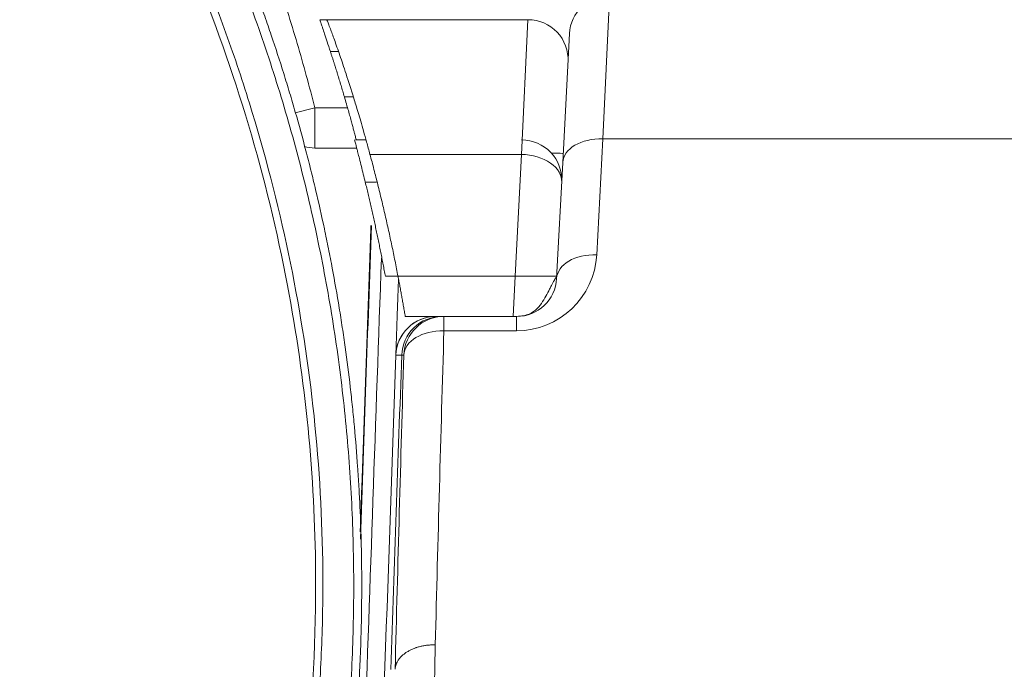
# Model space of a CAD drawing. Header units: millimetres. Extents: x -8 to 594, y 0 to 420.
# Tile 199 of 249: x 453.44 to 459.57, y 127.24 to 131.29. Entities that reach past the tile are written whole.
import ezdxf

# ---------------------------------------------------------------- set-up
doc = ezdxf.new("R2010")
doc.units = ezdxf.units.MM
doc.layers.add('1', color=7, linetype='Continuous', true_color=0xffffff)
doc.styles.add('Calibri', font='txt')
doc.dimstyles.get("Standard").update_dxf_attribs({"dimtxt": 0.18, "dimasz": 0.18, "dimexe": 0.18, "dimexo": 0.0625, "dimgap": 0.09, "dimtad": 0, "dimtih": 1, "dimtoh": 1, "dimdec": 4, "dimzin": 0, "dimdsep": 46, "dimtxsty": 'Standard', "dimcen": 0.09, "dimadec": 0, "dimazin": 0, "dimtfac": 1, "dimtdec": 4, "dimtofl": 0, "dimtmove": 0, "dimatfit": 3, "dimfxl": 0, "dimtolj": 1, "dimtzin": 0, "dimarcsym": 0})

# ---------------------------------------------------------------- blocks, each defined once
blk = doc.blocks.new('_U4')
at = {"layer": '1', "color": 18, "lineweight": 13}
for p, q in [((441.596, 117.4492), (441.596, 177.8884)), ((513.7049, 117.4492), (513.7049, 177.8884)), ((441.596, 175.8884), (471.2154, 175.8884)), ((513.7049, 175.8884), (483.6683, 175.8884))]:
    blk.add_line(p, q, dxfattribs=at)
at = {"layer": '1', "color": 18}
for points in [[(441.596, 175.8884), (445.096, 176.8262), (445.096, 174.9506)], [(513.7049, 175.8884), (510.2049, 174.9506), (510.2049, 176.8262)]]:
    blk.add_solid(points, dxfattribs=at)
at = {"layer": '1', "color": 18, "linetype": 'Continuous', "lineweight": 13, "char_height": 3.5, "attachment_point": 7, "line_spacing_factor": 1.399613, "style": 'Calibri'}
for s, insert in [('\\fCalibri|b0|i0;\\W1.0000;1.44', (472.9009, 172.9048)), ('\\fCalibri|b0|i0;\\W1.0000;DEFLATED TUBE WIDTH', (451.4174, 165.895))]:
    blk.add_mtext(s, dxfattribs=dict(at, insert=insert))

msp = doc.modelspace()

# ---------------------------------------------------------------- linework, layer by layer
at = {"layer": '1', "color": 155, "linetype": 'Continuous', "lineweight": 13}
for p, q in [((457.1136, 131.4438), (457.0715, 130.5507)), ((456.5658, 130.4543), (456.6051, 131.2938)), ((455.3748, 131.0949), (455.4252, 131.0949)), ((455.5177, 130.8128), (455.4619, 130.8128)), ((455.1548, 130.7124), (455.278, 130.7438)), ((455.278, 130.4938), (455.278, 130.7438)), ((455.278, 130.7438), (455.4812, 130.7438)), ((457.0715, 130.5507), (457.0336, 129.8283)), ((459.6817, 130.5507), (457.0715, 130.5507)), ((456.5658, 130.4543), (455.6213, 130.4543)), ((456.5259, 129.6938), (456.5658, 130.4543)), ((455.592, 130.2807), (455.6612, 130.2807)), ((455.796, 129.6938), (456.5259, 129.6938)), ((456.5128, 129.4438), (456.5259, 129.6938)), ((456.7847, 129.6938), (456.5259, 129.6938)), ((456.0818, 129.4438), (456.0818, 129.3545)), ((456.5343, 129.4438), (456.5343, 129.3545)), ((456.5343, 129.3545), (456.0818, 129.3545))]:
    msp.add_line(p, q, dxfattribs=at)
at = {"layer": '1', "color": 155, "linetype": 'Continuous', "lineweight": 18}
for p, q in [((455.3515, 131.2938), (456.6051, 131.2938)), ((456.8218, 130.4031), (456.864, 131.2068)), ((455.5347, 130.5438), (455.5966, 130.5438)), ((455.5384, 130.4938), (455.278, 130.4938)), ((456.784, 129.6807), (456.8218, 130.4031)), ((455.7961, 129.6938), (455.7171, 129.6938)), ((455.8408, 129.4438), (456.0814, 129.4438)), ((456.0818, 129.4438), (456.5343, 129.4438))]:
    msp.add_line(p, q, dxfattribs=at)
for centre, start, end in [((457.1136, 131.1938), 90, 177), ((456.6051, 131.0438), 357, 90), ((456.5658, 130.2938), 357, 90), ((456.5343, 129.6938), 270, 357), ((456.0321, 129.1938), 90, 178.00234)]:
    msp.add_arc(centre, 0.25, start, end, dxfattribs=at)
at = {"layer": '1', "color": 155, "linetype": 'Continuous', "lineweight": 13}
msp.add_arc((456.5343, 129.8545), 0.5, 270, 357, dxfattribs=at)
for centre, major_axis, ratio, start_param, end_param in [((457.0715, 130.39), (-0.2497, 0.0131), 0.64227, 4.746036, 6.283185), ((456.5658, 130.2936), (-0.2497, 0.0131), 0.64227, 3.141593, 4.746036), ((456.5736, 130.4438), (0.251, 0.0132), 0.051695, 6.277752, 7.069597), ((457.0336, 129.6676), (-0.2497, 0.0131), 0.64227, 4.746036, 6.283185), ((456.0818, 129.1938), (0, 0.25), 0.999979, 0, 1.535925), ((456.0818, 129.1938), (0.2499, -0.0074), 0.642624, 1.589711, 3.133121)]:
    msp.add_ellipse(centre, major_axis=major_axis, ratio=ratio, start_param=start_param, end_param=end_param, dxfattribs=at)
at = {"layer": '1', "color": 155, "linetype": 'Continuous', "lineweight": 18}
msp.add_ellipse((455.278, 130.7438), major_axis=(0, -0.25), ratio=0.999829, start_param=6.016277, end_param=6.283185, dxfattribs=at)
for points, knots in [([(445.0212, 138.3133), (445.0663, 138.3133), (445.1114, 138.313), (445.2016, 138.3119), (445.2466, 138.311), (445.3818, 138.3076), (445.4718, 138.3041), (445.6518, 138.295), (445.7417, 138.2894), (445.9214, 138.2757), (446.1009, 138.2598), (446.2797, 138.2395), (446.3913, 138.2253), (446.4137, 138.2224), (446.4583, 138.2165), (446.4806, 138.2135), (446.5474, 138.2041), (446.5919, 138.1976), (446.7253, 138.1773), (446.814, 138.1627), (446.9467, 138.139), (446.9909, 138.1308), (447.0791, 138.1139), (447.1232, 138.1052), (447.2112, 138.0872), (447.2551, 138.0779), (447.3428, 138.0588), (447.3866, 138.049), (447.5178, 138.0186), (447.692, 137.976), (447.8648, 137.9291), (447.9725, 137.8984), (447.994, 137.8922), (448.0369, 137.8796), (448.0584, 137.8733), (448.1227, 137.8541), (448.1654, 137.841), (448.2934, 137.801), (448.3784, 137.7732), (448.5051, 137.73), (448.5473, 137.7154), (448.6314, 137.6855), (448.6733, 137.6704), (448.757, 137.6395), (448.7987, 137.6238), (448.8819, 137.5919), (448.9234, 137.5757), (449.0475, 137.5262), (449.1298, 137.4923), (449.2932, 137.4224), (449.3744, 137.3864), (449.4752, 137.3402), (449.4954, 137.3309), (449.5356, 137.3122), (449.5557, 137.3027), (449.6158, 137.2743), (449.7356, 137.2166), (449.8541, 137.1568), (449.9718, 137.0955), (450.0108, 137.0748), (450.0887, 137.033), (450.1275, 137.0119), (450.2048, 136.9691), (450.2432, 136.9475), (450.3199, 136.9039), (450.3581, 136.8818), (450.4721, 136.8149), (450.6229, 136.7239), (450.771, 136.6293), (450.8811, 136.5571), (450.9176, 136.5328), (450.9904, 136.4837), (451.0265, 136.459), (451.1346, 136.3841), (451.2059, 136.3334), (451.3118, 136.256), (451.3469, 136.23), (451.4168, 136.1776), (451.4515, 136.1511), (451.5207, 136.0979), (451.5551, 136.071), (451.6235, 136.017), (451.6575, 135.9897), (451.7591, 135.9074), (451.8928, 135.7962), (452.0235, 135.6818), (452.1204, 135.5949), (452.1525, 135.5658), (452.2163, 135.5071), (452.3114, 135.4185), (452.4047, 135.3284), (452.4967, 135.2371), (452.5272, 135.2066), (452.5878, 135.145), (452.6179, 135.1141), (452.6776, 135.0519), (452.7072, 135.0206), (452.7661, 134.9577), (452.7954, 134.9261), (452.8825, 134.8307), (452.9968, 134.7023), (453.1078, 134.5714), (453.1897, 134.4723), (453.2168, 134.4391), (453.2706, 134.3724), (453.3506, 134.2719), (453.4285, 134.1701), (453.5052, 134.0675), (453.5305, 134.0331), (453.5682, 133.9814), (453.5807, 133.9641), (453.6056, 133.9295), (453.618, 133.9121), (453.729, 133.7556), (453.824, 133.6145), (453.9611, 133.3996), (454.0059, 133.3275), (454.0717, 133.2186), (454.0934, 133.1821), (454.1364, 133.1091), (454.2001, 132.9992), (454.2617, 132.8882), (454.3219, 132.7767), (454.3418, 132.7394), (454.381, 132.6645), (454.4004, 132.627), (454.4578, 132.5142), (454.4952, 132.4386), (454.568, 132.2866), (454.6034, 132.2102), (454.6725, 132.0567), (454.706, 131.9795), (454.755, 131.8633), (454.771, 131.8245), (454.8027, 131.7467), (454.8183, 131.7078), (454.8644, 131.5906), (454.8941, 131.5122), (454.9373, 131.3941), (454.9515, 131.3547), (454.9793, 131.2756), (454.993, 131.2361), (455.0333, 131.1171), (455.0592, 131.0375), (455.0967, 130.9178), (455.1089, 130.8779), (455.1329, 130.7978), (455.1447, 130.7577), (455.1792, 130.6372), (455.2013, 130.5566), (455.233, 130.4355), (455.2433, 130.3951), (455.2635, 130.3141), (455.293, 130.1925), (455.3203, 130.0705), (455.3462, 129.9482), (455.3546, 129.9074), (455.3709, 129.8257), (455.3788, 129.7848), (455.4018, 129.6621), (455.4162, 129.5801), (455.4363, 129.4569), (455.4428, 129.4158), (455.4552, 129.3335), (455.4612, 129.2924), (455.4784, 129.1688), (455.4889, 129.0863), (455.5033, 128.9624), (455.5078, 128.9211), (455.5164, 128.8384), (455.5286, 128.7144), (455.5386, 128.5902), (455.5472, 128.4659), (455.5498, 128.4244), (455.5546, 128.3415), (455.561, 128.217), (455.5652, 128.0926), (455.5681, 127.9681), (455.5688, 127.9265), (455.5697, 127.8435), (455.5699, 127.802), (455.5699, 127.6774), (455.5689, 127.5944), (455.566, 127.4698), (455.5648, 127.4283), (455.5619, 127.3453), (455.5569, 127.2209), (455.5497, 127.0965), (455.5411, 126.9722), (455.5379, 126.9308), (455.5312, 126.848), (455.5204, 126.7238), (455.5075, 126.5998), (455.4931, 126.476), (455.4881, 126.4348), (455.4775, 126.3523), (455.472, 126.3111), (455.4547, 126.1875), (455.4422, 126.1053), (455.4221, 125.9821), (455.4151, 125.941), (455.4007, 125.8591), (455.3784, 125.7362), (455.354, 125.6137), (455.328, 125.4915), (455.3192, 125.4508), (455.3009, 125.3694), (455.2728, 125.2476), (455.2426, 125.1262), (455.2109, 125.0051), (455.2001, 124.9648), (455.178, 124.8842), (455.1667, 124.844), (455.1322, 124.7236), (455.1082, 124.6435), (455.0583, 124.4839), (455.0323, 124.4043), (454.9786, 124.2458), (454.9508, 124.1668), (454.9076, 124.0487), (454.893, 124.0094), (454.8632, 123.931), (454.8481, 123.8919), (454.8021, 123.7747), (454.7705, 123.697), (454.7216, 123.5808), (454.7051, 123.5422), (454.6715, 123.4651), (454.6545, 123.4266), (454.6028, 123.3115), (454.5673, 123.2351), (454.4945, 123.0831), (454.4199, 122.9318), (454.3416, 122.7822), (454.2914, 122.6892), (454.2813, 122.6707), (454.261, 122.6336), (454.2508, 122.6151), (454.22, 122.5596), (454.1577, 122.449), (454.0934, 122.3394), (454.0276, 122.2305), (454.0055, 122.1944), (453.9607, 122.1222), (453.9381, 122.0863), (453.8924, 122.0147), (453.8694, 121.979), (453.8228, 121.9079), (453.7993, 121.8724), (453.728, 121.7665), (453.6312, 121.6263), (453.5308, 121.4883), (453.467, 121.4028), (453.4541, 121.3857), (453.4284, 121.3516), (453.4154, 121.3346), (453.3764, 121.2837), (453.2978, 121.1823), (453.2172, 121.0823), (453.1353, 120.9832), (453.1078, 120.9503), (453.0523, 120.8848), (453.0244, 120.8522), (452.968, 120.7873), (452.9396, 120.7551), (452.8824, 120.6909), (452.8536, 120.6589), (452.7665, 120.5636), (452.7076, 120.5007), (452.5882, 120.3763), (452.5277, 120.3148), (452.4356, 120.2235), (452.4047, 120.1933), (452.3425, 120.1331), (452.2486, 120.0435), (452.1529, 119.9555), (452.056, 119.8687), (452.0235, 119.8399), (451.9581, 119.7827), (451.9252, 119.7543), (451.859, 119.6979), (451.8257, 119.6699), (451.7588, 119.6143), (451.7251, 119.5866), (451.6236, 119.5044), (451.4867, 119.3963), (451.3469, 119.2915), (451.2409, 119.2141), (451.2054, 119.1885), (451.1341, 119.1378), (451.0982, 119.1127), (450.9901, 119.0379), (450.9174, 118.9889), (450.8072, 118.9167), (450.7703, 118.8929), (450.6962, 118.8456), (450.659, 118.8222), (450.5842, 118.7759), (450.5278, 118.7414), (450.4711, 118.7075), (450.4333, 118.685), (450.4143, 118.6738), (450.3192, 118.6181), (450.1658, 118.5309), (450.01, 118.4475), (449.8923, 118.3863), (449.8529, 118.3661), (449.7738, 118.3263), (449.6548, 118.2673), (449.5345, 118.2105), (449.4134, 118.1551), (449.3729, 118.1369), (449.312, 118.11), (449.2916, 118.1011), (449.2508, 118.0834), (449.1896, 118.0571), (449.1075, 118.0227), (449.0457, 117.9975), (449.0044, 117.9808), (448.9838, 117.9725), (448.8803, 117.9314), (448.7139, 117.8678), (448.5456, 117.8083), (448.4188, 117.7652), (448.3764, 117.7511), (448.2914, 117.7235), (448.2488, 117.7099), (448.1208, 117.67), (448.035, 117.6445), (447.9059, 117.6078), (447.8627, 117.5958), (447.7978, 117.5783), (447.7762, 117.5725), (447.7329, 117.5611), (447.6678, 117.5441), (447.6026, 117.5278), (447.5154, 117.5066), (447.4718, 117.4962), (447.3406, 117.466), (447.2529, 117.447), (447.0769, 117.4112), (446.9887, 117.3944), (446.8559, 117.3708), (446.8116, 117.3632), (446.7228, 117.3486), (446.6784, 117.3416), (446.545, 117.3214), (446.4559, 117.309), (446.322, 117.2922), (446.2773, 117.2868), (446.2102, 117.2792), (446.1878, 117.2768), (446.143, 117.272), (446.0311, 117.2604), (445.9189, 117.2505), (445.7842, 117.2404), (445.7393, 117.2373), (445.6493, 117.2316), (445.6043, 117.2291), (445.5143, 117.2246), (445.4693, 117.2226), (445.3792, 117.2192), (445.3341, 117.2178), (445.1989, 117.2144), (445.1088, 117.2133), (445.0186, 117.2133)], [0, 0, 0, 0, 0.003906, 0.003906, 0.007813, 0.007813, 0.015625, 0.015625, 0.023438, 0.023438, 0.03125, 0.039063, 0.039063, 0.041016, 0.041016, 0.042969, 0.042969, 0.046875, 0.046875, 0.054688, 0.054688, 0.058594, 0.058594, 0.0625, 0.0625, 0.066406, 0.066406, 0.070313, 0.070313, 0.078125, 0.085937, 0.085937, 0.087891, 0.087891, 0.089844, 0.089844, 0.09375, 0.09375, 0.101562, 0.101562, 0.105469, 0.105469, 0.109375, 0.109375, 0.113281, 0.113281, 0.117187, 0.117187, 0.125, 0.125, 0.132812, 0.132812, 0.134766, 0.134766, 0.136719, 0.136719, 0.140625, 0.148437, 0.148437, 0.152344, 0.152344, 0.15625, 0.15625, 0.160156, 0.160156, 0.164062, 0.164062, 0.171875, 0.179687, 0.179687, 0.183594, 0.183594, 0.1875, 0.1875, 0.195312, 0.195312, 0.199219, 0.199219, 0.203125, 0.203125, 0.207031, 0.207031, 0.210937, 0.210937, 0.21875, 0.226562, 0.226562, 0.230469, 0.230469, 0.234375, 0.242187, 0.242187, 0.246094, 0.246094, 0.25, 0.25, 0.253906, 0.253906, 0.257812, 0.257812, 0.265625, 0.273437, 0.273437, 0.277344, 0.277344, 0.28125, 0.289062, 0.289062, 0.292969, 0.292969, 0.294922, 0.294922, 0.296875, 0.296875, 0.3125, 0.3125, 0.320312, 0.320312, 0.324219, 0.324219, 0.328125, 0.335937, 0.335937, 0.339844, 0.339844, 0.34375, 0.34375, 0.351562, 0.351562, 0.359375, 0.359375, 0.367187, 0.367187, 0.371094, 0.371094, 0.375, 0.375, 0.382812, 0.382812, 0.386719, 0.386719, 0.390625, 0.390625, 0.398437, 0.398437, 0.402344, 0.402344, 0.40625, 0.40625, 0.414062, 0.414062, 0.417969, 0.417969, 0.421875, 0.429687, 0.429687, 0.433594, 0.433594, 0.4375, 0.4375, 0.445312, 0.445312, 0.449219, 0.449219, 0.453125, 0.453125, 0.460937, 0.460937, 0.464844, 0.464844, 0.46875, 0.476562, 0.476562, 0.480469, 0.480469, 0.484375, 0.492187, 0.492187, 0.496094, 0.496094, 0.5, 0.5, 0.507812, 0.507812, 0.511719, 0.511719, 0.515625, 0.523437, 0.523437, 0.527344, 0.527344, 0.53125, 0.539062, 0.539062, 0.542969, 0.542969, 0.546875, 0.546875, 0.554687, 0.554687, 0.558594, 0.558594, 0.5625, 0.570312, 0.570312, 0.574219, 0.574219, 0.578125, 0.585937, 0.585937, 0.589844, 0.589844, 0.59375, 0.59375, 0.601562, 0.601562, 0.609375, 0.609375, 0.617187, 0.617187, 0.621094, 0.621094, 0.625, 0.625, 0.632812, 0.632812, 0.636719, 0.636719, 0.640625, 0.640625, 0.648437, 0.648437, 0.65625, 0.664062, 0.664062, 0.666016, 0.666016, 0.667969, 0.667969, 0.671875, 0.679687, 0.679687, 0.683594, 0.683594, 0.6875, 0.6875, 0.691406, 0.691406, 0.695312, 0.695312, 0.703125, 0.710938, 0.710938, 0.712891, 0.712891, 0.714844, 0.714844, 0.71875, 0.726563, 0.726563, 0.730469, 0.730469, 0.734375, 0.734375, 0.738281, 0.738281, 0.742188, 0.742188, 0.75, 0.75, 0.757813, 0.757813, 0.761719, 0.761719, 0.765625, 0.773438, 0.773438, 0.777344, 0.777344, 0.78125, 0.78125, 0.785156, 0.785156, 0.789063, 0.789063, 0.796875, 0.804688, 0.804688, 0.808594, 0.808594, 0.8125, 0.8125, 0.820313, 0.820313, 0.824219, 0.824219, 0.828125, 0.828125, 0.832031, 0.833984, 0.833984, 0.835938, 0.835938, 0.84375, 0.851563, 0.851563, 0.855469, 0.855469, 0.859375, 0.867188, 0.867188, 0.871094, 0.871094, 0.873047, 0.873047, 0.875, 0.878906, 0.880859, 0.880859, 0.882813, 0.882813, 0.890625, 0.898438, 0.898438, 0.902344, 0.902344, 0.90625, 0.90625, 0.914063, 0.914063, 0.917969, 0.917969, 0.919922, 0.919922, 0.921875, 0.925781, 0.925781, 0.929688, 0.929688, 0.9375, 0.9375, 0.945313, 0.945313, 0.949219, 0.949219, 0.953125, 0.953125, 0.960938, 0.960938, 0.964844, 0.964844, 0.966797, 0.966797, 0.96875, 0.976563, 0.976563, 0.980469, 0.980469, 0.984375, 0.984375, 0.988281, 0.988281, 0.992188, 0.992188, 1, 1, 1, 1]), ([(445.0187, 117.6477), (445.7265, 117.6476), (446.4243, 117.7191), (447.2845, 117.8957), (447.4564, 117.9356), (447.7958, 118.0234), (447.9636, 118.0713), (448.461, 118.227), (448.785, 118.3465), (449.4181, 118.6161), (449.7271, 118.7662), (450.3303, 119.0971), (450.6254, 119.2787), (451.4699, 119.8577), (451.9846, 120.2915), (452.5704, 120.8912), (452.6846, 121.014), (452.9072, 121.2654), (453.0156, 121.3941), (453.3287, 121.7849), (453.5225, 122.053), (454.0612, 122.8793), (454.3635, 123.4592), (454.6699, 124.2206), (454.7273, 124.3741), (454.8339, 124.6821), (454.8833, 124.8367), (455.0196, 125.3028), (455.0948, 125.6162), (455.2145, 126.2483), (455.259, 126.567), (455.3023, 127.0491), (455.3129, 127.2105), (455.3261, 127.5346), (455.3287, 127.6973), (455.322, 128.5062), (455.254, 129.1451), (455.0618, 130.0912), (454.9826, 130.4046), (454.8407, 130.8715), (454.7894, 131.027), (454.6795, 131.3352), (454.621, 131.4877), (454.3111, 132.2415), (454.0084, 132.8182), (453.4707, 133.6435), (453.2775, 133.9119), (452.9656, 134.304), (452.8578, 134.4331), (452.6372, 134.6848), (452.524, 134.8078), (451.9442, 135.4088), (451.436, 135.8446), (450.6036, 136.4278), (450.3139, 136.6105), (449.7111, 136.9496), (449.4031, 137.1031), (448.4588, 137.5163), (447.803, 137.729), (446.9479, 137.9111), (446.7747, 137.9433), (446.4265, 137.9987), (446.2524, 138.0217), (445.7301, 138.0771), (445.3818, 138.0958), (444.6851, 138.0967), (444.3367, 138.079), (443.8141, 138.025), (443.6399, 138.0024), (443.2914, 137.9479), (443.1181, 137.9162), (442.2617, 137.7361), (441.6025, 137.5243), (440.6507, 137.1098), (440.3383, 136.9545), (439.7384, 136.6179), (439.4495, 136.4364), (438.8931, 136.0478), (438.6255, 135.8407), (438.2399, 135.5114), (438.1139, 135.3985), (437.8673, 135.1663), (437.7469, 135.0473), (437.1634, 134.4423), (436.7516, 133.9232), (436.2117, 133.095), (436.0447, 132.8104), (435.7376, 132.225), (435.5995, 131.9281), (435.2296, 131.025), (435.0418, 130.4067), (434.8811, 129.6134), (434.8526, 129.4537), (434.8034, 129.1322), (434.7826, 128.9706), (434.7324, 128.4876), (434.7146, 128.1661), (434.7079, 127.2034), (434.7652, 126.5639), (434.9165, 125.7676), (434.9508, 125.6082), (435.0274, 125.291), (435.0695, 125.1338), (435.2069, 124.6664), (435.3135, 124.3603), (435.6772, 123.4587), (435.9781, 122.8795), (436.4319, 122.1844), (436.5267, 122.0467), (436.7221, 121.7774), (436.8229, 121.6453), (437.1347, 121.2569), (437.355, 121.0084), (437.8205, 120.532), (438.0657, 120.3043), (438.4527, 119.9787), (438.5849, 119.8728), (438.856, 119.6667), (438.9953, 119.566), (439.7032, 119.0811), (440.3026, 118.7524), (441.2512, 118.3479), (441.5757, 118.228), (442.0756, 118.0716), (442.2449, 118.0232), (442.585, 117.9352), (442.7558, 117.8956), (443.2702, 117.79), (443.616, 117.7371), (444.3131, 117.6659), (444.6648, 117.6477), (445.0187, 117.6477)], [0, 0, 0, 0, 0.03125, 0.03125, 0.039062, 0.039062, 0.046875, 0.046875, 0.0625, 0.0625, 0.078125, 0.078125, 0.09375, 0.09375, 0.125, 0.125, 0.132813, 0.132813, 0.140625, 0.140625, 0.15625, 0.15625, 0.1875, 0.1875, 0.195312, 0.195312, 0.203125, 0.203125, 0.21875, 0.21875, 0.234375, 0.234375, 0.242188, 0.242188, 0.25, 0.25, 0.28125, 0.28125, 0.296875, 0.296875, 0.304688, 0.304688, 0.3125, 0.3125, 0.34375, 0.34375, 0.359375, 0.359375, 0.367188, 0.367188, 0.375, 0.375, 0.40625, 0.40625, 0.421875, 0.421875, 0.4375, 0.4375, 0.46875, 0.46875, 0.476563, 0.476563, 0.484375, 0.484375, 0.5, 0.5, 0.515625, 0.515625, 0.523438, 0.523438, 0.53125, 0.53125, 0.5625, 0.5625, 0.578125, 0.578125, 0.59375, 0.59375, 0.609375, 0.609375, 0.617188, 0.617188, 0.625, 0.625, 0.65625, 0.65625, 0.671875, 0.671875, 0.6875, 0.6875, 0.71875, 0.71875, 0.726562, 0.726562, 0.734375, 0.734375, 0.75, 0.75, 0.78125, 0.78125, 0.789062, 0.789062, 0.796875, 0.796875, 0.8125, 0.8125, 0.84375, 0.84375, 0.851563, 0.851563, 0.859375, 0.859375, 0.875, 0.875, 0.890625, 0.890625, 0.898438, 0.898438, 0.90625, 0.90625, 0.9375, 0.9375, 0.953125, 0.953125, 0.960938, 0.960938, 0.96875, 0.96875, 0.984375, 0.984375, 1, 1, 1, 1]), ([(445.0187, 117.6803), (445.6694, 117.6802), (447.0677, 117.8128), (448.7981, 118.3427), (450.6806, 119.28), (452.0753, 120.3637), (453.1722, 121.6244), (453.7683, 122.4794), (454.2234, 123.2913), (454.6523, 124.2419), (455.0113, 125.349), (455.2414, 126.6179), (455.3177, 128.0464), (455.152, 129.7301), (454.7105, 131.2167), (454.1411, 132.4721), (453.4852, 133.6053), (452.4966, 134.837), (451.3071, 135.9031), (450.1797, 136.6599), (448.789, 137.3659), (447.0877, 137.9072), (445.0321, 138.116), (442.9741, 137.912), (441.0543, 137.3055), (439.2172, 136.3), (437.6863, 135.0161), (436.5523, 133.602), (435.8951, 132.4656), (435.3256, 131.2068), (434.8854, 129.7173), (434.7014, 127.8238), (434.8644, 125.9416), (435.3856, 124.1389), (436.2869, 122.3655), (437.1905, 121.2128), (438.0955, 120.3218), (438.8597, 119.6782), (439.8886, 119.0134), (441.0778, 118.4316), (442.3327, 118.0003), (443.7055, 117.7355), (444.5951, 117.6804), (445.0187, 117.6803)], [0, 0, 0, 0, 0.029164, 0.062619, 0.081018, 0.12504, 0.143172, 0.159643, 0.174464, 0.187641, 0.209766, 0.230608, 0.25019, 0.279328, 0.312635, 0.324797, 0.345604, 0.375064, 0.399022, 0.419823, 0.437462, 0.470143, 0.499813, 0.529546, 0.562296, 0.590043, 0.624942, 0.654418, 0.675278, 0.68753, 0.720846, 0.750004, 0.779786, 0.812427, 0.840342, 0.874831, 0.881091, 0.899791, 0.921181, 0.937295, 0.96011, 0.981014, 1, 1, 1, 1]), ([(455.3748, 131.0949), (455.368, 131.1159), (455.3546, 131.157), (455.3385, 131.2055), (455.3273, 131.2391), (455.3199, 131.2613), (455.3151, 131.2759), (455.3118, 131.2862), (455.3099, 131.2926), (455.3098, 131.2934), (455.3097, 131.2938)], [0, 0, 0, 0, 0.17434, 0.340978, 0.500069, 0.601818, 0.70263, 0.80256, 0.901664, 1, 1, 1, 1]), ([(455.3515, 131.2938), (455.3522, 131.2926), (455.3538, 131.2901), (455.3618, 131.2703), (455.3758, 131.2339), (455.3987, 131.1715), (455.4319, 131.077), (455.4729, 130.9552), (455.5075, 130.8463), (455.5335, 130.7618), (455.5479, 130.7141), (455.5639, 130.6598), (455.5816, 130.5985), (455.6009, 130.5299), (455.6143, 130.4801), (455.6213, 130.4543)], [0, 0, 0, 0, 0.082934, 0.166714, 0.251393, 0.372881, 0.500301, 0.619353, 0.750475, 0.783361, 0.819726, 0.859573, 0.902901, 0.94971, 1, 1, 1, 1]), ([(455.5347, 130.5438), (455.5347, 130.5442), (455.5347, 130.5451), (455.5331, 130.5524), (455.5303, 130.5641), (455.5263, 130.5803), (455.5209, 130.6011), (455.5143, 130.6261), (455.5064, 130.6555), (455.4972, 130.6889), (455.4868, 130.7264), (455.4751, 130.7674), (455.4663, 130.7977), (455.4619, 130.8128)], [0, 0, 0, 0, 0.091195, 0.18225, 0.273192, 0.36405, 0.454851, 0.545622, 0.636391, 0.727185, 0.818033, 0.908963, 1, 1, 1, 1]), ([(455.592, 130.2807), (455.5878, 130.2974), (455.5796, 130.3309), (455.5672, 130.3809), (455.5558, 130.4263), (455.5464, 130.4626), (455.5395, 130.4895), (455.5344, 130.5096), (455.5304, 130.5252), (455.5276, 130.536), (455.5259, 130.5426), (455.5258, 130.5434), (455.5258, 130.5438)], [0, 0, 0, 0, 0.125229, 0.250264, 0.384131, 0.499921, 0.589137, 0.6759, 0.760285, 0.84237, 0.922244, 1, 1, 1, 1]), ([(455.7823, 129.2025), (455.7823, 129.2025), (455.7823, 129.2033), (455.7824, 129.2055), (455.7824, 129.2065), (455.7825, 129.2082), (455.7825, 129.2088), (455.7826, 129.2101), (455.7826, 129.2108), (455.7827, 129.2146), (455.7828, 129.2183), (455.7832, 129.2272), (455.7833, 129.2324), (455.7837, 129.2441), (455.784, 129.2506), (455.7843, 129.2597), (455.7844, 129.2616), (455.7845, 129.2644), (455.7845, 129.2654), (455.7846, 129.2673), (455.7847, 129.2723), (455.7849, 129.2774), (455.7854, 129.2902), (455.786, 129.3085), (455.7867, 129.3291), (455.7873, 129.3454), (455.7875, 129.351), (455.7878, 129.3596), (455.7879, 129.3625), (455.7881, 129.3683), (455.7882, 129.3713), (455.7887, 129.3863), (455.7891, 129.3988), (455.79, 129.4244), (455.7905, 129.4376), (455.7914, 129.4648), (455.7919, 129.4788), (455.7926, 129.4968), (455.7927, 129.5022), (455.7929, 129.5077), (455.7931, 129.5114), (455.7931, 129.5133), (455.7935, 129.5225), (455.7937, 129.5299), (455.7945, 129.5523), (455.7955, 129.5826), (455.7966, 129.6134), (455.7977, 129.6446), (455.7983, 129.6604), (455.7988, 129.6763)], [0, 0, 0, 0, 0.060092, 0.060092, 0.091422, 0.091422, 0.107088, 0.107088, 0.122753, 0.122753, 0.185413, 0.185413, 0.248074, 0.248074, 0.310734, 0.310734, 0.326399, 0.326399, 0.334232, 0.334232, 0.342065, 0.373395, 0.373395, 0.436055, 0.498716, 0.498716, 0.530046, 0.530046, 0.545711, 0.545711, 0.561376, 0.561376, 0.624037, 0.624037, 0.686697, 0.686697, 0.749358, 0.749358, 0.765023, 0.772856, 0.772856, 0.780688, 0.780688, 0.812018, 0.812018, 0.874679, 0.937339, 0.937339, 1, 1, 1, 1]), ([(456.5128, 129.4438), (456.5205, 129.4438), (456.5354, 129.4439), (456.5643, 129.4457), (456.6101, 129.4547), (456.6564, 129.4814), (456.6907, 129.5245), (456.7174, 129.5703), (456.7368, 129.6079), (456.7508, 129.6351), (456.7603, 129.6534), (456.7685, 129.6681), (456.7754, 129.6796), (456.7805, 129.6877), (456.784, 129.6928), (456.7844, 129.6934), (456.7847, 129.6938)], [0, 0, 0, 0, 0.032654, 0.062684, 0.125088, 0.249142, 0.374257, 0.499529, 0.6245, 0.691703, 0.749743, 0.806963, 0.860333, 0.91009, 0.956526, 1, 1, 1, 1]), ([(455.7823, 129.2025), (455.7845, 129.2664), (455.8124, 129.3291), (455.9045, 129.4181), (455.9681, 129.4438), (456.0321, 129.4438)], [0, 0, 0, 0, 0.5, 0.5, 1, 1, 1, 1]), ([(456.0279, 127.3966), (456.0259, 127.3966), (456.0229, 127.3967), (456.0199, 127.3966), (456.0179, 127.3966), (456.0169, 127.3966), (456.0118, 127.3965), (456.0038, 127.3962), (455.9958, 127.3957), (455.9878, 127.3951), (455.9838, 127.3947), (455.9719, 127.3933), (455.9641, 127.3922), (455.9488, 127.3895), (455.9338, 127.3863), (455.9174, 127.3816), (455.9086, 127.3787), (455.905, 127.3774), (455.9033, 127.3768), (455.8981, 127.3749), (455.8946, 127.3736), (455.8845, 127.3695), (455.8716, 127.3636), (455.8596, 127.357), (455.851, 127.3517), (455.8482, 127.3499), (455.8427, 127.3462), (455.84, 127.3443), (455.8322, 127.3385), (455.8273, 127.3345), (455.8181, 127.3262), (455.8097, 127.3176), (455.8025, 127.3085), (455.7976, 127.3015), (455.7961, 127.2991), (455.7932, 127.2943), (455.7918, 127.2918), (455.788, 127.2845), (455.7838, 127.2747), (455.781, 127.2646), (455.7789, 127.2545), (455.7783, 127.2493), (455.778, 127.2441)], [0, 0, 0, 0, 0.015625, 0.023437, 0.023437, 0.03125, 0.03125, 0.0625, 0.09375, 0.09375, 0.125, 0.125, 0.1875, 0.1875, 0.25, 0.3125, 0.328125, 0.328125, 0.34375, 0.34375, 0.375, 0.375, 0.4375, 0.5, 0.5, 0.53125, 0.53125, 0.5625, 0.5625, 0.625, 0.625, 0.6875, 0.75, 0.75, 0.78125, 0.78125, 0.8125, 0.8125, 0.875, 0.9375, 0.9375, 1, 1, 1, 1])]:
    msp.add_open_spline(points, degree=3, knots=knots, dxfattribs=at)
for points, degree in [([(445.0212, 138.2633), (446.0554, 138.2632), (448.0839, 137.8594), (449.9947, 137.0677), (451.7143, 135.9184), (453.1766, 134.4557), (454.3255, 132.7358), (455.1168, 130.8248), (455.5201, 128.7962), (455.5198, 126.7279), (455.1161, 124.6994), (454.3243, 122.7886), (453.175, 121.069), (451.7123, 119.6066), (449.9924, 118.4577), (448.0815, 117.6664), (446.0528, 117.2632), (445.0186, 117.2633)], 2), ([(455.3097, 131.2938), (455.3291, 131.2938), (455.3515, 131.2938)], 2), ([(455.4619, 130.8128), (455.4203, 130.9546), (455.3748, 131.0949)], 2), ([(455.6213, 130.4543), (455.7228, 130.0765), (455.796, 129.6938)], 2), ([(455.7171, 129.6938), (455.6628, 129.9892), (455.592, 130.2807)], 2), ([(455.6276, 130.0113), (455.5941, 129.056), (455.5606, 128.1007)], 2), ([(455.6928, 129.8078), (455.6574, 128.8006), (455.622, 127.7933), (455.5866, 126.7859)], 3), ([(455.796, 129.6938), (455.8199, 129.569), (455.8408, 129.4438)], 2), ([(455.7823, 129.2025), (455.7372, 127.9101), (455.6921, 126.6178), (455.6471, 125.3255)], 3)]:
    msp.add_open_spline(points, degree=degree, dxfattribs=at)
at = {"layer": '1', "color": 155, "linetype": 'Continuous', "lineweight": 13}
for points, knots in [([(454.7484, 132.3212), (454.8024, 132.1933), (454.854, 132.0645), (454.9522, 131.8049), (454.9988, 131.6742), (455.054, 131.5097), (455.0649, 131.4767), (455.0863, 131.4107), (455.118, 131.3115), (455.1483, 131.2119), (455.2071, 131.0122), (455.2438, 130.8783), (455.278, 130.7438)], [0, 0, 0, 0, 0.25, 0.25, 0.5, 0.5, 0.5625, 0.5625, 0.625, 0.75, 0.75, 1, 1, 1, 1]), ([(455.819, 129.2025), (455.8213, 129.2664), (455.8492, 129.3291), (455.9412, 129.4181), (456.0049, 129.4438), (456.0689, 129.4438)], [0, 0, 0, 0, 0.5, 0.5, 1, 1, 1, 1]), ([(455.819, 129.2025), (455.8127, 129.2025), (455.8065, 129.2025), (455.7942, 129.2025), (455.7882, 129.2025), (455.7823, 129.2025)], [0, 0, 0, 0, 0.5, 0.5, 1, 1, 1, 1])]:
    msp.add_open_spline(points, degree=3, knots=knots, dxfattribs=at)
for points in [[(455.562, 128.055), (455.5848, 128.7071), (455.6076, 129.3592), (455.6304, 130.0113)], [(456.0818, 129.3545), (456.0626, 128.7019), (456.0443, 128.0493), (456.0279, 127.3966)], [(455.819, 129.2025), (455.7962, 128.5496), (455.7735, 127.8967), (455.7507, 127.2438)], [(455.778, 127.2441), (455.7944, 127.8969), (455.8127, 128.5496), (455.8319, 129.2025)], [(455.8319, 129.2025), (455.8268, 129.2025), (455.8236, 129.2025), (455.819, 129.2025)], [(456.0279, 127.3966), (456.0264, 127.318), (456.0248, 127.2393), (456.023, 127.1606)]]:
    msp.add_open_spline(points, degree=3, dxfattribs=at)

# ---------------------------------------------------------------- dimensions: what is measured, and where the dimension line sits
at = {"layer": '1', "color": 18, "linetype": 'Continuous', "lineweight": 13}
dim = msp.add_linear_dim(base=(513.7049, 175.8884), p1=(441.596, 117.4492), p2=(513.7049, 117.4492), text=' <> \\P\\fCalibri|b0|i0;\\C18;{\\H1.00x;\\fCalibri|b0|i0;DEFLATED TUBE WIDTH\\fCalibri|b0|i0;}\\C18;', dimstyle='Standard', override={"dimtxt": 3.5, "dimasz": 3.5, "dimexe": 2, "dimexo": 0, "dimgap": 1.5, "dimtih": 0, "dimtoh": 0, "dimdec": 2, "dimlfac": 0.02, "dimdsep": 46, "dimlunit": 2, "dimtxsty": 'Calibri', "dimsah": 1, "dimse1": 0, "dimse2": 0, "dimsd1": 0, "dimsd2": 0, "dimclrd": 18, "dimclre": 18, "dimclrt": 18, "dimtol": 0, "dimtm": -0.1, "dimtfac": 1, "dimtdec": 2, "dimtofl": 1, "dimtmove": 0, "dimlwd": 13, "dimlwe": 13}, dxfattribs=at)
dim.commit()
dim.dimension.update_dxf_attribs({"geometry": '_U4', "text_midpoint": (477.4419, 175.8884), "dimtype": 160})

doc.saveas('drawing.dxf')
